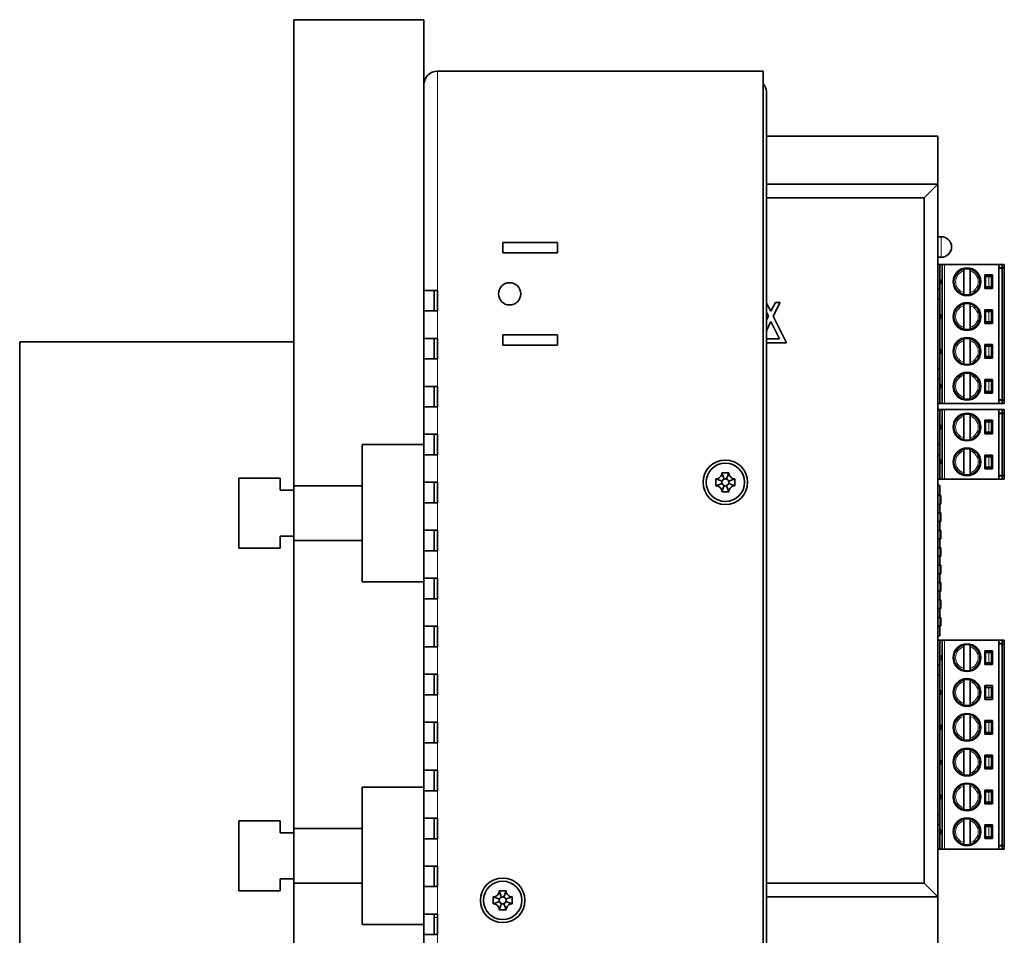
# Model space of a CAD drawing. Extents: x -249 to 1342, y -192 to 297.
# Tile 58 of 59: x 642 to 714, y 134 to 201. Entities that reach past the tile are written whole.
import ezdxf

# ---------------------------------------------------------------- set-up
doc = ezdxf.new("R2010")
doc.units = 0

msp = doc.modelspace()

# ---------------------------------------------------------------- linework, layer by layer
at = {"color": 7, "lineweight": 35, "ltscale": 0.2375}
msp.add_line((661.794312, 200.962585), (671.294312, 200.962585), dxfattribs=at)
at = {"color": 7, "lineweight": 35}
for p, q in [((661.794312, 177.462601), (661.794312, 200.962585)), ((671.294312, 169.962585), (671.294312, 200.962585)), ((696.044312, 197.212585), (672.294312, 197.212585)), ((696.044312, 89.712585), (696.044312, 197.212585)), ((696.294312, 195.712585), (696.294312, 91.962585)), ((708.794312, 136.962585), (708.794312, 188.962585)), ((707.794312, 137.962585), (707.794312, 187.962585)), ((641.794312, 177.462585), (661.794312, 177.462585)), ((641.794312, 77.462585), (641.794312, 177.462585)), ((661.794312, 163.287582), (661.794312, 141.637589)), ((661.794312, 138.287582), (661.794312, 116.637589))]:
    msp.add_line(p, q, dxfattribs=at)
at = {"color": 7, "lineweight": 13, "ltscale": 0.4}
msp.add_line((672.294312, 197.212585), (672.294312, 181.212585), dxfattribs=at)
at = {"color": 7, "lineweight": 35, "ltscale": 0.312624}
msp.add_line((708.799316, 192.462585), (696.294373, 192.462585), dxfattribs=at)
at = {"color": 7, "lineweight": 35, "ltscale": 0.173875}
msp.add_line((708.799316, 185.507599), (708.799316, 192.462585), dxfattribs=at)
at = {"color": 7, "lineweight": 35, "ltscale": 0.312498}
for p, q in [((708.794312, 188.962585), (696.294373, 188.962585)), ((696.294373, 136.962585), (708.794312, 136.962585))]:
    msp.add_line(p, q, dxfattribs=at)
at = {"color": 7, "lineweight": 35, "ltscale": 0.035355}
for p, q in [((708.794312, 188.962585), (707.794312, 187.962585)), ((708.794312, 136.962585), (707.794312, 137.962585))]:
    msp.add_line(p, q, dxfattribs=at)
at = {"color": 7, "lineweight": 35, "ltscale": 0.287498}
for p, q in [((707.794312, 187.962585), (696.294373, 187.962585)), ((696.294373, 137.962585), (707.794312, 137.962585))]:
    msp.add_line(p, q, dxfattribs=at)
at = {"color": 7, "lineweight": 35, "ltscale": 0.05625}
msp.add_line((708.799316, 183.257584), (708.799316, 185.507584), dxfattribs=at)
at = {"color": 7, "lineweight": 35, "ltscale": 0.1}
for p, q in [((681.044312, 184.712585), (677.044312, 184.712585)), ((677.044312, 183.962585), (681.044312, 183.962585)), ((681.044312, 177.962585), (677.044312, 177.962585)), ((677.044312, 177.212585), (681.044312, 177.212585)), ((666.794312, 162.962585), (666.794312, 166.962585)), ((666.794312, 137.962585), (666.794312, 141.962585))]:
    msp.add_line(p, q, dxfattribs=at)
at = {"color": 7, "lineweight": 35, "ltscale": 0.01875}
for p, q in [((677.044312, 184.712585), (677.044312, 183.962585)), ((681.044312, 183.962585), (681.044312, 184.712585)), ((712.274292, 182.21759), (712.274292, 181.46759)), ((712.724304, 182.21759), (712.724304, 181.46759)), ((712.274292, 179.677582), (712.274292, 178.927582)), ((712.724304, 179.677582), (712.724304, 178.927582)), ((677.044312, 177.962585), (677.044312, 177.212585)), ((681.044312, 177.212585), (681.044312, 177.962585)), ((712.274292, 177.137589), (712.274292, 176.387589)), ((712.724304, 177.137589), (712.724304, 176.387589)), ((712.274292, 174.59758), (712.274292, 173.84758)), ((712.724304, 174.59758), (712.724304, 173.84758)), ((712.274292, 171.617584), (712.274292, 170.867584)), ((712.724304, 171.617584), (712.724304, 170.867584)), ((712.274292, 169.077591), (712.274292, 168.327591)), ((712.724304, 169.077591), (712.724304, 168.327591)), ((712.274292, 154.792587), (712.274292, 154.042587)), ((712.724304, 154.792587), (712.724304, 154.042587)), ((712.274292, 152.252579), (712.274292, 151.502579)), ((712.724304, 152.252579), (712.724304, 151.502579)), ((712.274292, 149.712585), (712.274292, 148.962585)), ((712.724304, 149.712585), (712.724304, 148.962585)), ((712.274292, 147.172592), (712.274292, 146.422592)), ((712.724304, 147.172592), (712.724304, 146.422592)), ((712.274292, 144.632584), (712.274292, 143.882584)), ((712.724304, 144.632584), (712.724304, 143.882584)), ((712.274292, 142.09259), (712.274292, 141.34259)), ((712.724304, 142.09259), (712.724304, 141.34259))]:
    msp.add_line(p, q, dxfattribs=at)
at = {"color": 7, "lineweight": 35, "ltscale": 0.00625}
for p, q in [((709.049316, 185.132584), (708.799316, 185.132584)), ((708.799316, 183.632584), (709.049316, 183.632584)), ((708.799316, 183.632584), (709.049316, 183.632584)), ((713.499329, 183.112579), (713.249329, 183.112579)), ((713.249329, 182.867584), (713.499329, 182.867584)), ((713.499329, 182.84259), (713.249329, 182.84259)), ((712.524292, 182.21759), (712.274292, 182.21759)), ((712.524292, 181.46759), (712.274292, 181.46759)), ((712.524292, 179.677582), (712.274292, 179.677582)), ((712.524292, 178.927582), (712.274292, 178.927582)), ((712.524292, 177.137589), (712.274292, 177.137589)), ((712.524292, 176.387589), (712.274292, 176.387589)), ((712.524292, 174.59758), (712.274292, 174.59758)), ((712.524292, 173.84758), (712.274292, 173.84758)), ((713.249329, 173.22258), (713.499329, 173.22258)), ((713.499329, 173.197586), (713.249329, 173.197586)), ((713.499329, 172.952591), (713.249329, 172.952591)), ((713.499329, 172.512589), (713.249329, 172.512589)), ((713.249329, 172.267578), (713.499329, 172.267578)), ((713.499329, 172.242584), (713.249329, 172.242584)), ((712.524292, 171.617584), (712.274292, 171.617584)), ((712.524292, 170.867584), (712.274292, 170.867584)), ((712.524292, 169.077591), (712.274292, 169.077591)), ((712.524292, 168.327591), (712.274292, 168.327591)), ((713.249329, 167.702591), (713.499329, 167.702591)), ((713.499329, 167.677582), (713.249329, 167.677582)), ((713.499329, 167.432587), (713.249329, 167.432587)), ((713.499329, 155.687592), (713.249329, 155.687592)), ((713.249329, 155.442581), (713.499329, 155.442581)), ((713.499329, 155.417587), (713.249329, 155.417587)), ((712.524292, 154.792587), (712.274292, 154.792587)), ((712.524292, 154.042587), (712.274292, 154.042587)), ((712.524292, 152.252579), (712.274292, 152.252579)), ((712.524292, 151.502579), (712.274292, 151.502579)), ((712.524292, 149.712585), (712.274292, 149.712585)), ((712.524292, 148.962585), (712.274292, 148.962585)), ((712.524292, 147.172592), (712.274292, 147.172592)), ((712.524292, 146.422592), (712.274292, 146.422592)), ((712.524292, 144.632584), (712.274292, 144.632584)), ((712.524292, 143.882584), (712.274292, 143.882584)), ((712.524292, 142.09259), (712.274292, 142.09259)), ((712.524292, 141.34259), (712.274292, 141.34259)), ((713.249329, 140.71759), (713.499329, 140.71759)), ((713.499329, 140.692581), (713.249329, 140.692581)), ((713.499329, 140.447586), (713.249329, 140.447586))]:
    msp.add_line(p, q, dxfattribs=at)
at = {"color": 7, "lineweight": 13, "ltscale": 0.01875}
for p, q in [((709.049316, 184.382584), (709.049316, 185.132584)), ((709.049316, 183.632584), (709.049316, 184.382584)), ((712.524292, 181.46759), (712.524292, 182.21759)), ((712.524292, 178.927582), (712.524292, 179.677582)), ((712.524292, 176.387589), (712.524292, 177.137589)), ((712.524292, 173.84758), (712.524292, 174.59758)), ((712.524292, 170.867584), (712.524292, 171.617584)), ((712.524292, 168.327591), (712.524292, 169.077591)), ((712.524292, 154.042587), (712.524292, 154.792587)), ((712.524292, 151.502579), (712.524292, 152.252579)), ((712.524292, 148.962585), (712.524292, 149.712585)), ((712.524292, 146.422592), (712.524292, 147.172592)), ((712.524292, 143.882584), (712.524292, 144.632584)), ((712.524292, 141.34259), (712.524292, 142.09259))]:
    msp.add_line(p, q, dxfattribs=at)
at = {"color": 7, "lineweight": 35, "ltscale": 0.003375}
msp.add_line((708.799316, 183.122589), (708.799316, 183.257584), dxfattribs=at)
at = {"color": 7, "lineweight": 35, "ltscale": 0.000125}
for p, q in [((708.799316, 183.122589), (708.794312, 183.122589)), ((708.799316, 172.962585), (708.794312, 172.962585)), ((708.799316, 172.542587), (708.794312, 172.542587)), ((708.799316, 167.462585), (708.794312, 167.462585)), ((708.799316, 155.702591), (708.794312, 155.702591)), ((708.799316, 140.462585), (708.794312, 140.462585))]:
    msp.add_line(p, q, dxfattribs=at)
at = {"color": 7, "lineweight": 35, "ltscale": 0.0205}
for p, q in [((708.799316, 182.302582), (708.799316, 183.122589)), ((708.799316, 172.962585), (708.799316, 173.782593)), ((708.799316, 171.72258), (708.799316, 172.542587)), ((708.799316, 167.462585), (708.799316, 168.282593)), ((708.799316, 154.882584), (708.799316, 155.702591)), ((708.799316, 140.462585), (708.799316, 141.282593))]:
    msp.add_line(p, q, dxfattribs=at)
at = {"color": 7, "lineweight": 35, "ltscale": 0.003751}
for p, q in [((708.949341, 183.112579), (708.799316, 183.112579)), ((708.949341, 172.512589), (708.799316, 172.512589)), ((708.949341, 155.687592), (708.799316, 155.687592))]:
    msp.add_line(p, q, dxfattribs=at)
at = {"color": 7, "lineweight": 35, "ltscale": 0.004375}
for p, q in [((709.124329, 183.112579), (708.949341, 183.112579)), ((709.124329, 172.952591), (708.949341, 172.952591)), ((709.124329, 172.512589), (708.949341, 172.512589)), ((709.124329, 167.432587), (708.949341, 167.432587)), ((709.124329, 155.687592), (708.949341, 155.687592)), ((709.124329, 140.447586), (708.949341, 140.447586))]:
    msp.add_line(p, q, dxfattribs=at)
at = {"color": 7, "lineweight": 35, "ltscale": 0.254}
for p, q in [((708.949341, 172.952591), (708.949341, 183.112579)), ((709.124329, 172.952591), (709.124329, 183.112579)), ((713.249329, 172.952591), (713.249329, 183.112579))]:
    msp.add_line(p, q, dxfattribs=at)
at = {"color": 7, "lineweight": 35, "ltscale": 0.003749}
for p, q in [((709.124329, 183.112579), (709.274292, 183.112579)), ((713.649292, 183.112579), (713.499329, 183.112579)), ((713.499329, 182.867584), (713.649292, 182.867584)), ((713.649292, 182.84259), (713.499329, 182.84259)), ((713.649292, 173.22258), (713.499329, 173.22258)), ((713.499329, 173.197586), (713.649292, 173.197586)), ((709.124329, 172.952591), (709.274292, 172.952591)), ((709.124329, 172.512589), (709.274292, 172.512589)), ((713.649292, 172.952591), (713.499329, 172.952591)), ((713.649292, 172.512589), (713.499329, 172.512589)), ((713.499329, 172.267578), (713.649292, 172.267578)), ((713.649292, 172.242584), (713.499329, 172.242584)), ((709.124329, 167.432587), (709.274292, 167.432587)), ((713.649292, 167.702591), (713.499329, 167.702591)), ((713.499329, 167.677582), (713.649292, 167.677582)), ((713.649292, 167.432587), (713.499329, 167.432587)), ((709.124329, 155.687592), (709.274292, 155.687592)), ((713.649292, 155.687592), (713.499329, 155.687592)), ((713.499329, 155.442581), (713.649292, 155.442581)), ((713.649292, 155.417587), (713.499329, 155.417587)), ((709.124329, 140.447586), (709.274292, 140.447586)), ((713.649292, 140.71759), (713.499329, 140.71759)), ((713.499329, 140.692581), (713.649292, 140.692581)), ((713.649292, 140.447586), (713.499329, 140.447586))]:
    msp.add_line(p, q, dxfattribs=at)
at = {"color": 7, "lineweight": 35, "ltscale": 0.099376}
for p, q in [((713.249329, 183.112579), (709.274292, 183.112579)), ((713.249329, 172.952591), (709.274292, 172.952591)), ((713.249329, 172.512589), (709.274292, 172.512589)), ((713.249329, 167.432587), (709.274292, 167.432587)), ((713.249329, 155.687592), (709.274292, 155.687592)), ((713.249329, 140.447586), (709.274292, 140.447586))]:
    msp.add_line(p, q, dxfattribs=at)
at = {"color": 7, "lineweight": 13, "ltscale": 0.254}
msp.add_line((709.274292, 172.952591), (709.274292, 183.112579), dxfattribs=at)
at = {"color": 7, "lineweight": 35, "ltscale": 0.003233}
for p, q in [((710.699341, 182.76564), (710.699341, 182.636307)), ((711.149292, 182.636307), (711.149292, 182.765625)), ((710.699341, 181.048859), (710.699341, 180.919556)), ((711.149292, 180.91954), (711.149292, 181.048859)), ((710.699341, 180.225632), (710.699341, 180.096313)), ((711.149292, 180.096313), (711.149292, 180.225632)), ((710.699341, 178.508865), (710.699341, 178.379562)), ((711.149292, 178.379547), (711.149292, 178.508865)), ((710.699341, 177.685638), (710.699341, 177.556305)), ((711.149292, 177.556305), (711.149292, 177.685623)), ((711.149292, 175.839539), (711.149292, 175.968857)), ((710.699341, 175.14563), (710.699341, 175.016312)), ((711.149292, 175.016312), (711.149292, 175.14563)), ((710.699341, 173.428864), (710.699341, 173.299561)), ((711.149292, 173.299545), (711.149292, 173.428864)), ((710.699341, 172.165634), (710.699341, 172.036316)), ((711.149292, 172.036316), (711.149292, 172.165619)), ((711.149292, 170.31955), (711.149292, 170.448853)), ((710.699341, 169.625641), (710.699341, 169.496307)), ((711.149292, 169.496307), (711.149292, 169.625626)), ((710.699341, 167.908859), (710.699341, 167.779556)), ((711.149292, 167.779541), (711.149292, 167.908859)), ((710.699341, 155.340637), (710.699341, 155.211304)), ((711.149292, 155.211304), (711.149292, 155.340622)), ((711.149292, 153.494553), (711.149292, 153.623856)), ((710.699341, 152.800629), (710.699341, 152.67131)), ((711.149292, 152.67131), (711.149292, 152.800629)), ((710.699341, 151.083862), (710.699341, 150.954559)), ((711.149292, 150.954544), (711.149292, 151.083862)), ((710.699341, 150.260635), (710.699341, 150.131317)), ((711.149292, 150.131317), (711.149292, 150.26062)), ((711.149292, 148.414551), (711.149292, 148.543854)), ((710.699341, 147.720642), (710.699341, 147.591309)), ((711.149292, 147.591309), (711.149292, 147.720627)), ((710.699341, 146.00386), (710.699341, 145.874557)), ((711.149292, 145.874542), (711.149292, 146.00386)), ((710.699341, 145.180634), (710.699341, 145.051315)), ((711.149292, 145.051315), (711.149292, 145.180634)), ((710.699341, 143.463867), (710.699341, 143.334564)), ((711.149292, 143.334549), (711.149292, 143.463867)), ((710.699341, 142.64064), (710.699341, 142.511307)), ((711.149292, 142.511307), (711.149292, 142.640625)), ((710.699341, 140.923859), (710.699341, 140.794556)), ((711.149292, 140.79454), (711.149292, 140.923859))]:
    msp.add_line(p, q, dxfattribs=at)
at = {"color": 7, "lineweight": 35, "ltscale": 0.039686}
for p, q in [((710.699341, 182.636307), (710.699341, 181.048859)), ((711.149292, 181.048859), (711.149292, 182.636307)), ((710.699341, 180.096313), (710.699341, 178.508865)), ((711.149292, 178.508865), (711.149292, 180.096313)), ((710.699341, 177.556305), (710.699341, 175.968857)), ((711.149292, 175.968857), (711.149292, 177.556305)), ((710.699341, 175.016312), (710.699341, 173.428864)), ((711.149292, 173.428864), (711.149292, 175.016312)), ((710.699341, 169.496307), (710.699341, 167.908859)), ((711.149292, 167.908859), (711.149292, 169.496307)), ((710.699341, 155.211304), (710.699341, 153.623856)), ((711.149292, 153.623856), (711.149292, 155.211304)), ((710.699341, 152.67131), (710.699341, 151.083862)), ((711.149292, 151.083862), (711.149292, 152.67131)), ((710.699341, 147.591309), (710.699341, 146.00386)), ((711.149292, 146.00386), (711.149292, 147.591309)), ((710.699341, 145.051315), (710.699341, 143.463867)), ((711.149292, 143.463867), (711.149292, 145.051315)), ((710.699341, 142.511307), (710.699341, 140.923859)), ((711.149292, 140.923859), (711.149292, 142.511307))]:
    msp.add_line(p, q, dxfattribs=at)
at = {"color": 7, "lineweight": 35, "ltscale": 0.000625}
for p, q in [((713.299316, 182.84259), (713.299316, 182.867584)), ((713.299316, 173.197586), (713.299316, 173.222595)), ((713.299316, 172.242584), (713.299316, 172.267578)), ((713.299316, 167.677582), (713.299316, 167.702591)), ((713.299316, 155.417587), (713.299316, 155.442581)), ((713.299316, 140.692581), (713.299316, 140.71759))]:
    msp.add_line(p, q, dxfattribs=at)
at = {"color": 7, "lineweight": 35, "ltscale": 0.006125}
for p, q in [((713.499329, 182.867584), (713.499329, 183.112579)), ((713.649292, 182.867584), (713.649292, 183.112579)), ((713.499329, 172.952591), (713.499329, 173.197586)), ((713.649292, 172.952591), (713.649292, 173.197586)), ((713.499329, 172.267578), (713.499329, 172.512589)), ((713.649292, 172.267578), (713.649292, 172.512589)), ((713.499329, 167.432587), (713.499329, 167.677582)), ((713.649292, 167.432587), (713.649292, 167.677582)), ((713.499329, 155.442581), (713.499329, 155.687592)), ((713.649292, 155.442581), (713.649292, 155.687592)), ((713.499329, 140.447586), (713.499329, 140.692581)), ((713.649292, 140.447586), (713.649292, 140.692581))]:
    msp.add_line(p, q, dxfattribs=at)
at = {"color": 7, "lineweight": 35, "ltscale": 0.2405}
for p, q in [((713.499329, 173.22258), (713.499329, 182.84259)), ((713.649292, 173.22258), (713.649292, 182.84259))]:
    msp.add_line(p, q, dxfattribs=at)
at = {"color": 7, "lineweight": 35, "ltscale": 0.000127}
for p, q in [((708.794312, 182.301819), (708.799316, 182.302582)), ((708.794312, 181.403351), (708.799316, 181.402588)), ((708.794312, 179.76181), (708.799316, 179.762589)), ((708.794312, 178.863358), (708.799316, 178.862579)), ((708.794312, 177.221817), (708.799316, 177.22258)), ((708.794312, 176.323349), (708.799316, 176.322586)), ((708.794312, 174.681824), (708.799316, 174.682587)), ((708.794312, 173.783356), (708.799316, 173.782593)), ((708.794312, 171.721817), (708.799316, 171.72258)), ((708.794312, 170.823349), (708.799316, 170.822586)), ((708.794312, 169.181824), (708.799316, 169.182587)), ((708.794312, 168.283356), (708.799316, 168.282593)), ((708.794312, 154.881821), (708.799316, 154.882584)), ((708.794312, 153.983353), (708.799316, 153.98259)), ((708.794312, 152.341812), (708.799316, 152.34259)), ((708.794312, 151.443359), (708.799316, 151.442581)), ((708.794312, 149.801819), (708.799316, 149.802582)), ((708.794312, 148.903351), (708.799316, 148.902588)), ((708.794312, 147.26181), (708.799316, 147.262589)), ((708.794312, 146.363358), (708.799316, 146.362579)), ((708.794312, 144.721817), (708.799316, 144.72258)), ((708.794312, 143.823349), (708.799316, 143.822586)), ((708.794312, 142.181824), (708.799316, 142.182587)), ((708.794312, 141.283356), (708.799316, 141.282593))]:
    msp.add_line(p, q, dxfattribs=at)
at = {"color": 7, "lineweight": 35, "ltscale": 0.025}
for p, q in [((712.224304, 182.34259), (712.224304, 181.34259)), ((712.799316, 182.34259), (712.799316, 181.34259)), ((671.294312, 181.212585), (672.294312, 181.212585)), ((672.294312, 179.712585), (671.294312, 179.712585)), ((712.224304, 179.802582), (712.224304, 178.802582)), ((712.799316, 179.802582), (712.799316, 178.802582)), ((671.294312, 177.712585), (672.294312, 177.712585)), ((712.224304, 177.262589), (712.224304, 176.262589)), ((712.799316, 177.262589), (712.799316, 176.262589)), ((672.294312, 176.212585), (671.294312, 176.212585)), ((712.224304, 174.72258), (712.224304, 173.72258)), ((712.799316, 174.72258), (712.799316, 173.72258)), ((671.294312, 174.212585), (672.294312, 174.212585)), ((672.294312, 172.712585), (671.294312, 172.712585)), ((712.224304, 171.742584), (712.224304, 170.742584)), ((712.799316, 171.742584), (712.799316, 170.742584)), ((671.294312, 170.712585), (672.294312, 170.712585)), ((672.294312, 169.212585), (671.294312, 169.212585)), ((712.224304, 169.202591), (712.224304, 168.202591)), ((712.799316, 169.202591), (712.799316, 168.202591)), ((671.294312, 167.212585), (672.294312, 167.212585)), ((660.794312, 166.637589), (661.794312, 166.637589)), ((672.294312, 165.712585), (671.294312, 165.712585)), ((661.794312, 163.287582), (660.794312, 163.287582)), ((671.294312, 163.712585), (672.294312, 163.712585)), ((672.294312, 162.212585), (671.294312, 162.212585)), ((671.294312, 160.212585), (672.294312, 160.212585)), ((672.294312, 158.712585), (671.294312, 158.712585)), ((671.294312, 156.712585), (672.294312, 156.712585)), ((672.294312, 155.212585), (671.294312, 155.212585)), ((712.224304, 154.917587), (712.224304, 153.917587)), ((712.799316, 154.917587), (712.799316, 153.917587)), ((671.294312, 153.212585), (672.294312, 153.212585)), ((712.224304, 152.377579), (712.224304, 151.377579)), ((712.799316, 152.377579), (712.799316, 151.377579)), ((672.294312, 151.712585), (671.294312, 151.712585)), ((671.294312, 149.712585), (672.294312, 149.712585)), ((712.224304, 149.837585), (712.224304, 148.837585)), ((712.799316, 149.837585), (712.799316, 148.837585)), ((672.294312, 148.212585), (671.294312, 148.212585)), ((712.224304, 147.297592), (712.224304, 146.297592)), ((712.799316, 147.297592), (712.799316, 146.297592)), ((671.294312, 146.212585), (672.294312, 146.212585)), ((672.294312, 144.712585), (671.294312, 144.712585)), ((712.224304, 144.757584), (712.224304, 143.757584)), ((712.799316, 144.757584), (712.799316, 143.757584)), ((671.294312, 142.712585), (672.294312, 142.712585)), ((660.794312, 141.637589), (661.794312, 141.637589)), ((712.224304, 142.21759), (712.224304, 141.21759)), ((712.799316, 142.21759), (712.799316, 141.21759)), ((672.294312, 141.212585), (671.294312, 141.212585)), ((671.294312, 139.212585), (672.294312, 139.212585)), ((661.794312, 138.287582), (660.794312, 138.287582)), ((672.294312, 137.712585), (671.294312, 137.712585)), ((671.294312, 135.712585), (672.294312, 135.712585)), ((672.294312, 134.212585), (671.294312, 134.212585))]:
    msp.add_line(p, q, dxfattribs=at)
at = {"color": 7, "lineweight": 35, "ltscale": 0.014375}
for p, q in [((712.224304, 182.34259), (712.799316, 182.34259)), ((712.224304, 181.34259), (712.799316, 181.34259)), ((712.224304, 179.802582), (712.799316, 179.802582)), ((712.224304, 178.802582), (712.799316, 178.802582)), ((712.224304, 177.262589), (712.799316, 177.262589)), ((712.224304, 176.262589), (712.799316, 176.262589)), ((712.224304, 174.72258), (712.799316, 174.72258)), ((712.224304, 173.72258), (712.799316, 173.72258)), ((712.224304, 171.742584), (712.799316, 171.742584)), ((712.224304, 170.742584), (712.799316, 170.742584)), ((712.224304, 169.202591), (712.799316, 169.202591)), ((712.224304, 168.202591), (712.799316, 168.202591)), ((712.224304, 154.917587), (712.799316, 154.917587)), ((712.224304, 153.917587), (712.799316, 153.917587)), ((712.224304, 152.377579), (712.799316, 152.377579)), ((712.224304, 151.377579), (712.799316, 151.377579)), ((712.224304, 149.837585), (712.799316, 149.837585)), ((712.224304, 148.837585), (712.799316, 148.837585)), ((712.224304, 147.297592), (712.799316, 147.297592)), ((712.224304, 146.297592), (712.799316, 146.297592)), ((712.224304, 144.757584), (712.799316, 144.757584)), ((712.224304, 143.757584), (712.799316, 143.757584)), ((712.224304, 142.21759), (712.799316, 142.21759)), ((712.224304, 141.21759), (712.799316, 141.21759))]:
    msp.add_line(p, q, dxfattribs=at)
at = {"color": 7, "lineweight": 35, "ltscale": 0.003125}
for p, q in [((712.274292, 182.34259), (712.274292, 182.21759)), ((712.274292, 181.34259), (712.274292, 181.46759)), ((712.274292, 179.677582), (712.274292, 179.802582)), ((712.274292, 178.802582), (712.274292, 178.927582)), ((712.274292, 177.137589), (712.274292, 177.262589)), ((712.274292, 176.262589), (712.274292, 176.387589)), ((712.274292, 174.59758), (712.274292, 174.722595)), ((712.274292, 173.84758), (712.274292, 173.722595)), ((712.274292, 171.742584), (712.274292, 171.617584)), ((712.274292, 170.742584), (712.274292, 170.867584)), ((712.274292, 169.077591), (712.274292, 169.202591)), ((712.274292, 168.327591), (712.274292, 168.202591)), ((712.274292, 154.917587), (712.274292, 154.792587)), ((712.274292, 153.917587), (712.274292, 154.042587)), ((712.274292, 152.252579), (712.274292, 152.377579)), ((712.274292, 151.377579), (712.274292, 151.502579)), ((712.274292, 149.712585), (712.274292, 149.837585)), ((712.274292, 148.837585), (712.274292, 148.962585)), ((712.274292, 147.172592), (712.274292, 147.297592)), ((712.274292, 146.297592), (712.274292, 146.422592)), ((712.274292, 144.632584), (712.274292, 144.757584)), ((712.274292, 143.757584), (712.274292, 143.882584)), ((712.274292, 142.09259), (712.274292, 142.21759)), ((712.274292, 141.34259), (712.274292, 141.21759))]:
    msp.add_line(p, q, dxfattribs=at)
at = {"color": 7, "lineweight": 35, "ltscale": 0.005}
for p, q in [((712.524292, 182.21759), (712.724304, 182.21759)), ((712.724304, 181.46759), (712.524292, 181.46759)), ((712.524292, 179.677582), (712.724304, 179.677582)), ((712.724304, 178.927582), (712.524292, 178.927582)), ((712.524292, 177.137589), (712.724304, 177.137589)), ((712.724304, 176.387589), (712.524292, 176.387589)), ((712.524292, 174.59758), (712.724304, 174.59758)), ((712.724304, 173.84758), (712.524292, 173.84758)), ((712.524292, 171.617584), (712.724304, 171.617584)), ((712.724304, 170.867584), (712.524292, 170.867584)), ((712.524292, 169.077591), (712.724304, 169.077591)), ((712.724304, 168.327591), (712.524292, 168.327591)), ((712.524292, 154.792587), (712.724304, 154.792587)), ((712.724304, 154.042587), (712.524292, 154.042587)), ((712.524292, 152.252579), (712.724304, 152.252579)), ((712.724304, 151.502579), (712.524292, 151.502579)), ((712.524292, 149.712585), (712.724304, 149.712585)), ((712.724304, 148.962585), (712.524292, 148.962585)), ((712.524292, 147.172592), (712.724304, 147.172592)), ((712.724304, 146.422592), (712.524292, 146.422592)), ((712.524292, 144.632584), (712.724304, 144.632584)), ((712.724304, 143.882584), (712.524292, 143.882584)), ((712.524292, 142.09259), (712.724304, 142.09259)), ((712.724304, 141.34259), (712.524292, 141.34259))]:
    msp.add_line(p, q, dxfattribs=at)
at = {"color": 7, "lineweight": 35, "ltscale": 0.0375}
for p, q in [((672.044312, 181.212585), (672.044312, 179.712585)), ((672.294312, 179.712585), (672.294312, 181.212585)), ((672.044312, 177.712585), (672.044312, 176.212585)), ((672.294312, 176.212585), (672.294312, 177.712585)), ((672.044312, 174.212585), (672.044312, 172.712585)), ((672.294312, 172.712585), (672.294312, 174.212585)), ((672.044312, 170.712585), (672.044312, 169.212585)), ((672.294312, 169.212585), (672.294312, 170.712585)), ((672.044312, 167.212585), (672.044312, 165.712585)), ((672.294312, 165.712585), (672.294312, 167.212585)), ((672.044312, 163.712585), (672.044312, 162.212585)), ((672.294312, 162.212585), (672.294312, 163.712585)), ((672.044312, 160.212585), (672.044312, 158.712585)), ((672.294312, 158.712585), (672.294312, 160.212585)), ((672.044312, 156.712585), (672.044312, 155.212585)), ((672.294312, 155.212585), (672.294312, 156.712585)), ((672.044312, 153.212585), (672.044312, 151.712585)), ((672.294312, 151.712585), (672.294312, 153.212585)), ((672.044312, 149.712585), (672.044312, 148.212585)), ((672.294312, 148.212585), (672.294312, 149.712585)), ((672.044312, 146.212585), (672.044312, 144.712585)), ((672.294312, 144.712585), (672.294312, 146.212585)), ((672.044312, 142.712585), (672.044312, 141.212585)), ((672.294312, 141.212585), (672.294312, 142.712585)), ((672.044312, 139.212585), (672.044312, 137.712585)), ((672.294312, 137.712585), (672.294312, 139.212585)), ((672.044312, 135.712585), (672.044312, 134.212585)), ((672.294312, 134.212585), (672.294312, 135.712585))]:
    msp.add_line(p, q, dxfattribs=at)
at = {"color": 7, "lineweight": 35, "ltscale": 0.003876}
for p, q in [((708.949341, 181.322586), (708.794312, 181.322586)), ((708.794312, 180.572586), (708.949341, 180.572586)), ((708.794312, 175.492584), (708.949341, 175.492584)), ((708.794312, 174.742584), (708.949341, 174.742584)), ((708.949341, 172.952591), (708.794312, 172.952591)), ((708.794312, 169.97258), (708.949341, 169.97258)), ((708.794312, 169.22258), (708.949341, 169.22258)), ((708.949341, 167.432587), (708.794312, 167.432587)), ((708.794312, 166.971359), (708.949341, 166.971359)), ((708.794312, 156.702148), (708.949341, 156.702148)), ((708.949341, 153.897583), (708.794312, 153.897583)), ((708.794312, 153.147583), (708.949341, 153.147583)), ((708.794312, 142.987579), (708.949341, 142.987579)), ((708.794312, 142.237579), (708.949341, 142.237579)), ((708.949341, 140.447586), (708.794312, 140.447586))]:
    msp.add_line(p, q, dxfattribs=at)
at = {"color": 7, "lineweight": 35, "ltscale": 0.002}
msp.add_line((708.799316, 181.402588), (708.799316, 181.322586), dxfattribs=at)
at = {"color": 7, "lineweight": 35, "ltscale": 0.02025}
msp.add_line((708.799316, 180.572586), (708.799316, 179.762589), dxfattribs=at)
at = {"color": 7, "lineweight": 13, "ltscale": 0.05}
for p, q in [((672.294312, 179.712585), (672.294312, 177.712585)), ((672.294312, 176.212585), (672.294312, 174.212585)), ((672.294312, 172.712585), (672.294312, 170.712585)), ((672.294312, 169.212585), (672.294312, 167.212585)), ((672.294312, 165.712585), (672.294312, 163.712585)), ((672.294312, 162.212585), (672.294312, 160.212585)), ((672.294312, 158.712585), (672.294312, 156.712585)), ((672.294312, 155.212585), (672.294312, 153.212585)), ((672.294312, 151.712585), (672.294312, 149.712585)), ((672.294312, 148.212585), (672.294312, 146.212585)), ((672.294312, 144.712585), (672.294312, 142.712585)), ((672.294312, 141.212585), (672.294312, 139.212585)), ((672.294312, 137.712585), (672.294312, 135.712585)), ((672.294312, 134.212585), (672.294312, 132.212585))]:
    msp.add_line(p, q, dxfattribs=at)
at = {"color": 7, "lineweight": 35, "ltscale": 0.016504}
msp.add_line((696.611938, 179.7034), (696.294312, 180.282135), dxfattribs=at)
at = {"color": 7, "lineweight": 35, "ltscale": 0.017871}
msp.add_line((696.958069, 180.328873), (696.611938, 179.7034), dxfattribs=at)
at = {"color": 7, "lineweight": 35, "ltscale": 0.027793}
msp.add_line((696.786255, 179.340591), (697.29541, 180.328873), dxfattribs=at)
at = {"color": 7, "lineweight": 35, "ltscale": 0.008434}
msp.add_line((697.29541, 180.328873), (696.958069, 180.328873), dxfattribs=at)
at = {"color": 7, "lineweight": 35, "ltscale": 0.008373}
msp.add_line((696.434692, 179.340591), (696.294312, 179.03653), dxfattribs=at)
at = {"color": 7, "lineweight": 35, "ltscale": 0.007915}
msp.add_line((696.294373, 179.62439), (696.434692, 179.340591), dxfattribs=at)
at = {"color": 7, "lineweight": 35, "ltscale": 0.018908}
msp.add_line((696.294373, 178.257156), (696.611938, 178.943573), dxfattribs=at)
at = {"color": 7, "lineweight": 35, "ltscale": 0.03559}
msp.add_line((696.611938, 178.943573), (697.245483, 177.668701), dxfattribs=at)
at = {"color": 7, "lineweight": 35, "ltscale": 0.054363}
msp.add_line((697.748535, 177.390564), (696.786255, 179.340591), dxfattribs=at)
at = {"color": 7, "lineweight": 35, "ltscale": 0.041}
for p, q in [((708.799316, 178.862579), (708.799316, 177.22258)), ((708.799316, 151.442581), (708.799316, 149.802582)), ((708.799316, 148.902588), (708.799316, 147.262589)), ((708.799316, 146.362579), (708.799316, 144.72258))]:
    msp.add_line(p, q, dxfattribs=at)
at = {"color": 7, "lineweight": 35, "ltscale": 0.023779}
msp.add_line((697.245483, 177.668701), (696.294312, 177.668701), dxfattribs=at)
at = {"color": 7, "lineweight": 35, "ltscale": 0.270625}
msp.add_line((661.794312, 177.462585), (661.794312, 166.637589), dxfattribs=at)
at = {"color": 7, "lineweight": 35, "ltscale": 0.036354}
msp.add_line((696.294373, 177.390564), (697.748535, 177.390564), dxfattribs=at)
at = {"color": 7, "lineweight": 35, "ltscale": 0.02075}
msp.add_line((708.799316, 176.322586), (708.799316, 175.492584), dxfattribs=at)
at = {"color": 7, "lineweight": 35, "ltscale": 0.003232}
for p, q in [((710.699341, 175.968857), (710.699341, 175.839569)), ((710.699341, 170.448853), (710.699341, 170.319565)), ((710.699341, 153.623856), (710.699341, 153.494568)), ((710.699341, 148.543854), (710.699341, 148.414566))]:
    msp.add_line(p, q, dxfattribs=at)
at = {"color": 7, "lineweight": 35, "ltscale": 0.0015}
msp.add_line((708.799316, 174.742584), (708.799316, 174.682587), dxfattribs=at)
at = {"color": 7, "lineweight": 35, "ltscale": 0.01025}
msp.add_line((708.799316, 172.542587), (708.799316, 172.952591), dxfattribs=at)
at = {"color": 7, "lineweight": 35, "ltscale": 0.127}
for p, q in [((708.949341, 167.432587), (708.949341, 172.512589)), ((709.124329, 167.432587), (709.124329, 172.512589)), ((713.249329, 167.432587), (713.249329, 172.512589))]:
    msp.add_line(p, q, dxfattribs=at)
at = {"color": 7, "lineweight": 13, "ltscale": 0.127}
msp.add_line((709.274292, 167.432587), (709.274292, 172.512589), dxfattribs=at)
at = {"color": 7, "lineweight": 35, "ltscale": 0.039687}
for p, q in [((710.699341, 172.036316), (710.699341, 170.448853)), ((711.149292, 170.448853), (711.149292, 172.036316)), ((710.699341, 150.131317), (710.699341, 148.543854)), ((711.149292, 148.543854), (711.149292, 150.131317))]:
    msp.add_line(p, q, dxfattribs=at)
at = {"color": 7, "lineweight": 35, "ltscale": 0.1135}
for p, q in [((713.499329, 167.702591), (713.499329, 172.242584)), ((713.649292, 167.702591), (713.649292, 172.242584))]:
    msp.add_line(p, q, dxfattribs=at)
at = {"color": 7, "lineweight": 35, "ltscale": 0.02125}
msp.add_line((708.799316, 170.822586), (708.799316, 169.97258), dxfattribs=at)
at = {"color": 7, "lineweight": 35, "ltscale": 0.075}
for p, q in [((666.794312, 166.962585), (666.794312, 169.962585)), ((660.794312, 167.512589), (657.794312, 167.512589)), ((657.794312, 162.412582), (660.794312, 162.412582)), ((666.794312, 162.962585), (666.794312, 159.962585)), ((666.794312, 141.962585), (666.794312, 144.962585)), ((660.794312, 142.512589), (657.794312, 142.512589)), ((666.794312, 137.962585), (666.794312, 134.962585)), ((657.794312, 137.412582), (660.794312, 137.412582))]:
    msp.add_line(p, q, dxfattribs=at)
at = {"color": 7, "lineweight": 35, "ltscale": 0.1125}
for p, q in [((671.294312, 169.962585), (666.794312, 169.962585)), ((671.294312, 159.962585), (666.794312, 159.962585)), ((671.294312, 144.962585), (666.794312, 144.962585)), ((671.294312, 134.962585), (666.794312, 134.962585))]:
    msp.add_line(p, q, dxfattribs=at)
at = {"color": 7, "lineweight": 35, "ltscale": 0.25}
for p, q in [((671.294312, 159.962585), (671.294312, 169.962585)), ((671.294312, 134.962585), (671.294312, 144.962585))]:
    msp.add_line(p, q, dxfattribs=at)
at = {"color": 7, "lineweight": 35, "ltscale": 0.001}
msp.add_line((708.799316, 169.22258), (708.799316, 169.182587), dxfattribs=at)
at = {"color": 7, "lineweight": 35, "ltscale": 0.1275}
for p, q in [((657.794312, 167.512589), (657.794312, 162.412582)), ((657.794312, 142.512589), (657.794312, 137.412582))]:
    msp.add_line(p, q, dxfattribs=at)
at = {"color": 7, "lineweight": 35, "ltscale": 0.021875}
for p, q in [((660.794312, 166.637589), (660.794312, 167.512589)), ((660.794312, 162.412582), (660.794312, 163.287582)), ((660.794312, 141.637589), (660.794312, 142.512589)), ((660.794312, 137.412582), (660.794312, 138.287582))]:
    msp.add_line(p, q, dxfattribs=at)
at = {"color": 7, "lineweight": 35, "ltscale": 0.00637}
for p, q in [((692.594299, 167.212585), (692.594299, 167.467392)), ((693.994324, 167.467392), (693.994324, 167.212585)), ((692.594299, 166.957779), (692.594299, 167.212585)), ((693.994324, 167.212585), (693.994324, 166.957779)), ((676.344299, 136.712585), (676.344299, 136.967392)), ((676.344299, 136.457779), (676.344299, 136.712585)), ((677.744324, 136.967392), (677.744324, 136.712585)), ((677.744324, 136.712585), (677.744324, 136.457779))]:
    msp.add_line(p, q, dxfattribs=at)
at = {"color": 7, "lineweight": 35, "ltscale": 0.012253}
for p, q in [((692.594299, 167.467392), (693.054871, 167.299744)), ((693.03949, 167.912582), (693.207153, 167.452011)), ((693.549133, 167.912582), (693.38147, 167.452011)), ((693.994324, 167.467392), (693.533752, 167.299744)), ((692.594299, 166.957779), (693.054871, 167.125427)), ((693.03949, 166.512589), (693.207153, 166.97316)), ((693.549133, 166.512589), (693.38147, 166.97316)), ((693.994324, 166.957779), (693.533752, 167.125427)), ((676.78949, 137.412582), (676.957153, 136.952011)), ((677.299133, 137.412582), (677.13147, 136.952011)), ((676.344299, 136.967392), (676.804871, 136.799744)), ((676.344299, 136.457779), (676.804871, 136.625427)), ((677.744324, 136.967392), (677.283752, 136.799744)), ((677.744324, 136.457779), (677.283752, 136.625427)), ((676.78949, 136.012589), (676.957153, 136.47316)), ((677.299133, 136.012589), (677.13147, 136.47316))]:
    msp.add_line(p, q, dxfattribs=at)
at = {"color": 7, "lineweight": 35, "ltscale": 0.006371}
for p, q in [((693.03949, 167.912582), (693.294312, 167.912582)), ((693.294312, 167.912582), (693.549133, 167.912582)), ((693.294312, 166.512589), (693.03949, 166.512589)), ((693.549133, 166.512589), (693.294312, 166.512589)), ((676.78949, 137.412582), (677.044312, 137.412582)), ((677.044312, 137.412582), (677.299133, 137.412582)), ((677.044312, 136.012589), (676.78949, 136.012589)), ((677.299133, 136.012589), (677.044312, 136.012589))]:
    msp.add_line(p, q, dxfattribs=at)
at = {"color": 7, "lineweight": 35, "ltscale": 0.011531}
msp.add_line((708.799316, 166.971359), (708.799316, 167.432587), dxfattribs=at)
at = {"color": 7, "lineweight": 35, "ltscale": 0.125}
for p, q in [((666.794312, 166.962585), (661.794312, 166.962585)), ((666.794312, 162.962585), (661.794312, 162.962585)), ((666.794312, 141.962585), (661.794312, 141.962585)), ((666.794312, 137.962585), (661.794312, 137.962585))]:
    msp.add_line(p, q, dxfattribs=at)
at = {"color": 7, "lineweight": 35, "ltscale": 0.000192}
msp.add_line((708.949341, 166.971359), (708.949341, 166.963684), dxfattribs=at)
at = {"color": 7, "lineweight": 35, "ltscale": 0.017}
for p, q in [((708.949341, 166.963684), (708.949341, 166.283691)), ((708.949341, 156.018707), (708.949341, 156.6987))]:
    msp.add_line(p, q, dxfattribs=at)
at = {"color": 7, "lineweight": 35, "ltscale": 0.08375}
for p, q in [((661.794312, 163.287582), (661.794312, 166.637589)), ((661.794312, 138.287582), (661.794312, 141.637589))]:
    msp.add_line(p, q, dxfattribs=at)
at = {"color": 7, "lineweight": 35, "ltscale": 0.003976}
for p, q in [((708.953369, 166.246918), (708.794312, 166.246933)), ((708.953369, 164.976929), (708.794312, 164.976944)), ((708.953369, 163.706924), (708.794312, 163.70694)), ((708.953369, 162.43692), (708.794312, 162.436935)), ((708.953369, 161.166931), (708.794312, 161.166946)), ((708.953369, 159.896927), (708.794312, 159.896942)), ((708.953369, 158.626938), (708.794312, 158.626953)), ((708.953369, 157.356934), (708.794312, 157.356949))]:
    msp.add_line(p, q, dxfattribs=at)
at = {"color": 7, "lineweight": 35, "ltscale": 0.003926}
for p, q in [((708.794312, 166.24588), (708.951355, 166.24588)), ((708.951355, 165.625885), (708.794312, 165.625885)), ((708.794312, 164.975876), (708.951355, 164.975891)), ((708.951355, 164.355896), (708.794312, 164.355881)), ((708.794312, 163.705887), (708.951355, 163.705887)), ((708.951355, 163.085892), (708.794312, 163.085892)), ((708.794312, 162.435883), (708.951355, 162.435898)), ((708.951355, 161.815887), (708.794312, 161.815887)), ((708.794312, 161.165894), (708.951355, 161.165894)), ((708.951355, 160.545898), (708.794312, 160.545883)), ((708.794312, 159.895889), (708.951355, 159.895905)), ((708.951355, 159.275894), (708.794312, 159.275894)), ((708.794312, 158.625885), (708.951355, 158.6259)), ((708.951355, 158.005905), (708.794312, 158.00589)), ((708.794312, 157.355896), (708.951355, 157.355896)), ((708.951355, 156.735901), (708.794312, 156.735901))]:
    msp.add_line(p, q, dxfattribs=at)
at = {"color": 7, "lineweight": 35, "ltscale": 0.001006}
msp.add_line((708.949341, 166.28714), (708.949341, 166.246918), dxfattribs=at)
at = {"color": 7, "lineweight": 13, "ltscale": 0.0155}
for p, q in [((708.951355, 166.24588), (708.951355, 165.625885)), ((708.951355, 164.975891), (708.951355, 164.355896)), ((708.951355, 163.705887), (708.951355, 163.085892)), ((708.951355, 162.435898), (708.951355, 161.815887)), ((708.951355, 161.165894), (708.951355, 160.545898)), ((708.951355, 159.895905), (708.951355, 159.275894)), ((708.951355, 158.6259), (708.951355, 158.005905)), ((708.951355, 157.355896), (708.951355, 156.735901))]:
    msp.add_line(p, q, dxfattribs=at)
at = {"color": 7, "lineweight": 35, "ltscale": 0.0155}
for p, q in [((709.024292, 166.246017), (709.024292, 165.626022)), ((709.024292, 164.976028), (709.024292, 164.356033)), ((709.024292, 163.706024), (709.024292, 163.086029)), ((709.024292, 162.436035), (709.024292, 161.816025)), ((709.024292, 161.166031), (709.024292, 160.546036)), ((709.024292, 159.896027), (709.024292, 159.276031)), ((709.024292, 158.626038), (709.024292, 158.006042)), ((709.024292, 157.356033), (709.024292, 156.736038))]:
    msp.add_line(p, q, dxfattribs=at)
at = {"color": 7, "lineweight": 35, "ltscale": 0.016224}
for p, q in [((708.949341, 165.625885), (708.949341, 164.976929)), ((708.949341, 164.355896), (708.949341, 163.706924)), ((708.949341, 163.085892), (708.949341, 162.43692)), ((708.949341, 161.815903), (708.949341, 161.166931)), ((708.949341, 160.545898), (708.949341, 159.896927)), ((708.949341, 159.275894), (708.949341, 158.626938)), ((708.949341, 158.005905), (708.949341, 157.356934))]:
    msp.add_line(p, q, dxfattribs=at)
at = {"color": 7, "lineweight": 35, "ltscale": 0.375}
for p, q in [((671.294312, 144.962585), (671.294312, 159.962585)), ((671.294312, 119.962585), (671.294312, 134.962585))]:
    msp.add_line(p, q, dxfattribs=at)
at = {"color": 7, "lineweight": 35, "ltscale": 0.000844}
msp.add_line((708.949341, 156.735901), (708.949341, 156.702148), dxfattribs=at)
at = {"color": 7, "lineweight": 35, "ltscale": 0.007887}
msp.add_line((708.799316, 155.702591), (708.799316, 156.018066), dxfattribs=at)
at = {"color": 7, "lineweight": 35, "ltscale": 0.381}
for p, q in [((708.949341, 140.447586), (708.949341, 155.687592)), ((709.124329, 140.447586), (709.124329, 155.687592)), ((713.249329, 140.447586), (713.249329, 155.687592))]:
    msp.add_line(p, q, dxfattribs=at)
at = {"color": 7, "lineweight": 13, "ltscale": 0.381}
msp.add_line((709.274292, 140.447586), (709.274292, 155.687592), dxfattribs=at)
at = {"color": 7, "lineweight": 35, "ltscale": 0.3675}
for p, q in [((713.499329, 140.71759), (713.499329, 155.417587)), ((713.649292, 140.71759), (713.649292, 155.417587))]:
    msp.add_line(p, q, dxfattribs=at)
at = {"color": 7, "lineweight": 35, "ltscale": 0.002125}
msp.add_line((708.799316, 153.98259), (708.799316, 153.897583), dxfattribs=at)
at = {"color": 7, "lineweight": 35, "ltscale": 0.020125}
msp.add_line((708.799316, 153.147583), (708.799316, 152.34259), dxfattribs=at)
at = {"color": 7, "lineweight": 35, "ltscale": 0.020875}
msp.add_line((708.799316, 143.822586), (708.799316, 142.987579), dxfattribs=at)
at = {"color": 7, "lineweight": 35, "ltscale": 0.001375}
msp.add_line((708.799316, 142.237579), (708.799316, 142.182587), dxfattribs=at)
at = {"color": 7, "lineweight": 35, "ltscale": 0.174625}
msp.add_line((708.799316, 133.462585), (708.799316, 140.447586), dxfattribs=at)
at = {"color": 7, "lineweight": 13, "ltscale": 0.00625}
msp.add_line((672.294373, 135.462585), (672.044373, 135.462585), dxfattribs=at)
at = {"color": 7, "lineweight": 35}
for centre, radius in [((710.924316, 181.84259), 1.0125), ((710.924316, 181.84259), 0.95), ((677.544312, 180.962585), 0.810557), ((710.924316, 179.302582), 1.0125), ((710.924316, 179.302582), 0.95), ((710.924316, 176.762589), 1.0125), ((710.924316, 176.762589), 0.95), ((710.924316, 174.22258), 1.0125), ((710.924316, 174.22258), 0.95), ((710.924316, 171.242584), 1.0125), ((710.924316, 171.242584), 0.95), ((710.924316, 168.702591), 1.0125), ((710.924316, 168.702591), 0.95), ((693.294312, 167.212585), 1.625), ((693.294312, 167.212585), 1.4), ((710.924316, 154.417587), 1.0125), ((710.924316, 154.417587), 0.95), ((710.924316, 151.877579), 1.0125), ((710.924316, 151.877579), 0.95), ((710.924316, 149.337585), 1.0125), ((710.924316, 149.337585), 0.95), ((710.924316, 146.797592), 1.0125), ((710.924316, 146.797592), 0.95), ((710.924316, 144.257584), 1.0125), ((710.924316, 144.257584), 0.95), ((710.924316, 141.71759), 1.0125), ((710.924316, 141.71759), 0.95), ((677.044312, 136.712585), 1.625), ((677.044312, 136.712585), 1.4)]:
    msp.add_circle(centre, radius, dxfattribs=at)
for centre, radius, start, end in [((672.294312, 196.212585), 1, 90.000003, 179.694204), ((695.544312, 195.712585), 0.75, 0, 48.158971), ((709.049316, 184.382584), 0.75, 0, 90.000003), ((709.049316, 184.382584), 0.75, 269.999997, 360), ((709.099304, 181.84259), 0.15, 114.624317, 245.375683), ((709.099304, 179.302582), 0.15, 114.624317, 245.375683), ((709.099304, 176.762589), 0.15, 114.624317, 245.375683), ((709.099304, 174.22258), 0.15, 114.624317, 245.375683), ((709.099304, 171.242584), 0.15, 114.624317, 245.375683), ((709.099304, 168.702591), 0.15, 114.624317, 245.375683), ((692.599915, 167.8927), 0.425186, 269.242789, 316.357888), ((692.609131, 167.909439), 0.430383, 313.903101, 0.419318), ((693.286255, 167.220657), 0.244298, 108.870668, 161.127646), ((693.294861, 167.209625), 0.257759, 90.116041, 109.88547), ((693.293762, 167.209625), 0.257759, 70.114535, 89.883964), ((693.302368, 167.220657), 0.244298, 18.870665, 71.12765), ((693.974426, 167.906967), 0.425186, 179.242783, 226.357882), ((693.99115, 167.897766), 0.430383, 223.903099, 270.419316), ((692.597473, 166.527405), 0.430383, 43.9031, 90.419321), ((692.614197, 166.518204), 0.425186, 359.242788, 46.357887), ((693.297241, 167.212067), 0.257759, 160.114538, 179.88396), ((693.297241, 167.213104), 0.257759, 180.11604, 199.885462), ((693.286255, 167.204514), 0.244298, 198.87066, 251.127652), ((693.294861, 167.215546), 0.257759, 250.11453, 269.883959), ((693.293762, 167.215546), 0.257759, 270.116036, 289.885465), ((693.302368, 167.204514), 0.244298, 288.870663, 341.127651), ((693.291382, 167.212067), 0.257759, 0.116038, 19.885467), ((693.291382, 167.213104), 0.257759, 340.114533, 359.883962), ((693.979492, 166.515732), 0.430383, 133.903099, 180.419314), ((693.988708, 166.532471), 0.425186, 89.242787, 136.357883), ((709.099304, 154.417587), 0.15, 114.624317, 245.375683), ((709.099304, 151.877579), 0.15, 114.624317, 245.375683), ((709.099304, 149.337585), 0.15, 114.624317, 245.375683), ((709.099304, 146.797592), 0.15, 114.624317, 245.375683), ((709.099304, 144.257584), 0.15, 114.624317, 245.375683), ((709.099304, 141.71759), 0.15, 114.624317, 245.375683), ((676.359131, 137.409439), 0.430383, 313.903101, 0.419318), ((677.724426, 137.406967), 0.425186, 179.242783, 226.357882), ((676.349915, 137.3927), 0.425186, 269.242789, 316.357888), ((677.047241, 136.712067), 0.257759, 160.114538, 179.88396), ((677.047241, 136.713104), 0.257759, 180.11604, 199.885462), ((677.036255, 136.704514), 0.244298, 198.87066, 251.127652), ((677.036255, 136.720657), 0.244298, 108.870668, 161.127646), ((677.044861, 136.709625), 0.257759, 90.116041, 109.88547), ((677.043762, 136.709625), 0.257759, 70.114535, 89.883964), ((677.052368, 136.704514), 0.244298, 288.870663, 341.127651), ((677.052368, 136.720657), 0.244298, 18.870665, 71.12765), ((677.041382, 136.712067), 0.257759, 0.116038, 19.885467), ((677.041382, 136.713104), 0.257759, 340.114533, 359.883962), ((677.74115, 137.397766), 0.430383, 223.903099, 270.419316), ((676.347473, 136.027405), 0.430383, 43.9031, 90.419321), ((676.364197, 136.018204), 0.425186, 359.242788, 46.357887), ((677.044861, 136.715546), 0.257759, 250.11453, 269.883959), ((677.043762, 136.715546), 0.257759, 270.116036, 289.885465), ((677.729492, 136.015732), 0.430383, 133.903099, 180.419314), ((677.738708, 136.032471), 0.425186, 89.242787, 136.357883)]:
    msp.add_arc(centre, radius, start, end, dxfattribs=at)
at = {"color": 7, "lineweight": 13}
for centre, start, end in [((710.924316, 181.84259), 105.826623, 254.173377), ((710.924316, 181.84259), 285.826618, 74.173382), ((710.924316, 179.302582), 105.826623, 254.173377), ((710.924316, 179.302582), 285.826618, 74.173382), ((710.924316, 176.762589), 105.826623, 254.173377), ((710.924316, 176.762589), 285.826618, 74.173382), ((710.924316, 174.22258), 105.826623, 254.173377), ((710.924316, 174.22258), 285.826618, 74.173382), ((710.924316, 171.242584), 105.826623, 254.173377), ((710.924316, 171.242584), 285.826618, 74.173382), ((710.924316, 168.702591), 105.826623, 254.173377), ((710.924316, 168.702591), 285.826618, 74.173382), ((710.924316, 154.417587), 105.826623, 254.173377), ((710.924316, 154.417587), 285.826618, 74.173382), ((710.924316, 151.877579), 105.826623, 254.173377), ((710.924316, 151.877579), 285.826618, 74.173382), ((710.924316, 149.337585), 105.826623, 254.173377), ((710.924316, 149.337585), 285.826618, 74.173382), ((710.924316, 146.797592), 105.826623, 254.173377), ((710.924316, 146.797592), 285.826618, 74.173382), ((710.924316, 144.257584), 105.826623, 254.173377), ((710.924316, 144.257584), 285.826618, 74.173382), ((710.924316, 141.71759), 105.826623, 254.173377), ((710.924316, 141.71759), 285.826618, 74.173382)]:
    msp.add_arc(centre, 0.825, start, end, dxfattribs=at)
at = {"color": 7, "lineweight": 35}
for centre, major_axis, ratio, start_param, end_param in [((709.042542, 181.84259), (0, 0.137665), 0.303204, 3.003503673, 6.421274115), ((709.042542, 179.302582), (0, 0.137665), 0.303204, 3.003503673, 6.421274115), ((709.042542, 176.762589), (0, 0.137665), 0.303204, 3.003503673, 6.421274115), ((709.042542, 174.22258), (0, 0.137665), 0.303204, 3.003503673, 6.421274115), ((709.042542, 171.242584), (0, 0.137665), 0.303204, 3.003503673, 6.421274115), ((709.042542, 168.702591), (0, 0.137665), 0.303204, 3.003503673, 6.421274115), ((708.449341, 166.963684), (-0.5, 0), 0.001815, 2.332277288, 3.141592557), ((708.449341, 166.283691), (0.5, 0), 0.001815, 5.473870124, 6.28318521), ((708.949341, 166.246017), (0.075012, 0), 0.001815, 4.739531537, 6.28318521), ((708.949341, 166.24678), (0.075012, 0), 0.001815, 6.28318521, 7.800235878), ((708.949341, 165.626022), (0.075012, 0), 0.001815, 4.739531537, 6.28318521), ((708.949341, 164.976028), (0.075012, 0), 0.001815, 4.739531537, 6.28318521), ((708.949341, 164.976791), (0.075012, 0), 0.001815, 6.28318521, 7.800235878), ((708.949341, 164.356033), (0.075012, 0), 0.001815, 4.739531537, 6.28318521), ((708.949341, 163.706024), (0.075012, 0), 0.001815, 4.739531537, 6.28318521), ((708.949341, 163.706787), (0.075012, 0), 0.001815, 6.28318521, 7.800235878), ((708.949341, 163.086029), (0.075012, 0), 0.001815, 4.739531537, 6.28318521), ((708.949341, 162.436035), (0.075012, 0), 0.001815, 4.739531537, 6.28318521), ((708.949341, 162.436798), (0.075012, 0), 0.001815, 6.28318521, 7.800235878), ((708.949341, 161.816025), (0.075012, 0), 0.001815, 4.739531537, 6.28318521), ((708.949341, 161.166031), (0.075012, 0), 0.001815, 4.739531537, 6.28318521), ((708.949341, 161.166794), (0.075012, 0), 0.001815, 6.28318521, 7.800235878), ((708.949341, 160.546036), (0.075012, 0), 0.001815, 4.739531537, 6.28318521), ((708.949341, 159.896027), (0.075012, 0), 0.001815, 4.739531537, 6.28318521), ((708.949341, 159.89679), (0.075012, 0), 0.001815, 6.28318521, 7.800235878), ((708.949341, 159.276031), (0.075012, 0), 0.001815, 4.739531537, 6.28318521), ((708.949341, 158.626038), (0.075012, 0), 0.001815, 4.739531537, 6.28318521), ((708.949341, 158.626801), (0.075012, 0), 0.001815, 6.28318521, 7.800235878), ((708.949341, 158.006042), (0.075012, 0), 0.001815, 4.739531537, 6.28318521), ((708.449341, 156.6987), (0.5, 0), 0.001815, 5.473872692, 6.28318521), ((708.949341, 157.356033), (0.075012, 0), 0.001815, 4.739531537, 6.28318521), ((708.949341, 156.736038), (0.075012, 0), 0.001815, 4.739531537, 6.28318521), ((708.949341, 157.356796), (0.075012, 0), 0.001815, 6.28318521, 7.800235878), ((708.449341, 156.018707), (-0.5, 0), 0.001815, 2.332280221, 3.141592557), ((709.042542, 154.417587), (0, 0.137665), 0.303204, 3.003503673, 6.421274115), ((709.042542, 151.877579), (0, 0.137665), 0.303204, 3.003503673, 6.421274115), ((709.042542, 149.337585), (0, 0.137665), 0.303204, 3.003503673, 6.421274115), ((709.042542, 146.797592), (0, 0.137665), 0.303204, 3.003503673, 6.421274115), ((709.042542, 144.257584), (0, 0.137665), 0.303204, 3.003503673, 6.421274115), ((709.042542, 141.71759), (0, 0.137665), 0.303204, 3.003503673, 6.421274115)]:
    msp.add_ellipse(centre, major_axis=major_axis, ratio=ratio, start_param=start_param, end_param=end_param, dxfattribs=at)

doc.saveas('drawing.dxf')
